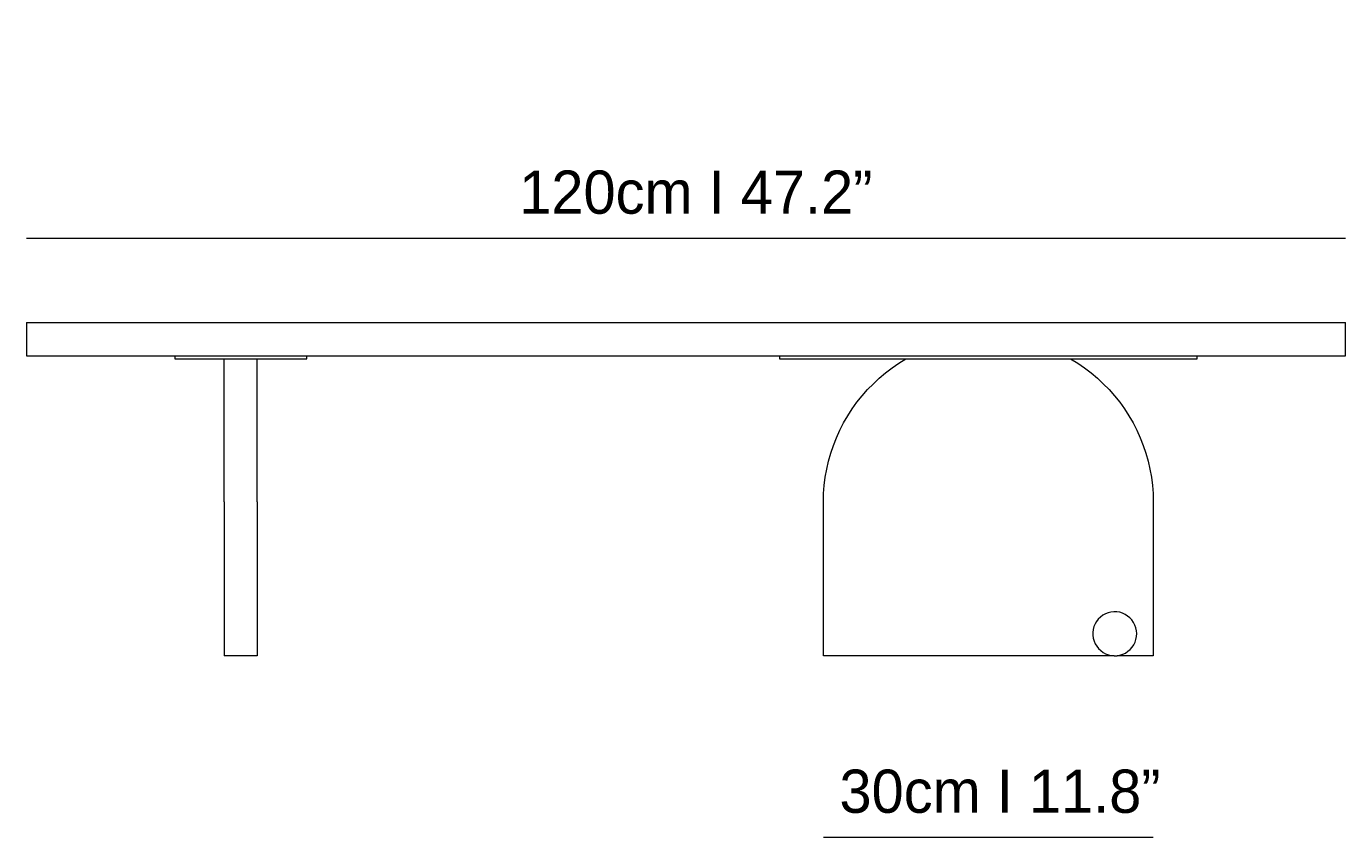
# Model space of a CAD drawing. Header units: millimetres. Extents: x 20 to 198, y -173 to -116.
# Tile 1 of 2: x 20 to 112, y -173 to -116. Entities that reach past the tile are written whole.
import ezdxf

# ---------------------------------------------------------------- set-up
doc = ezdxf.new("R2010")
doc.units = ezdxf.units.MM
doc.header["$MEASUREMENT"] = 0
doc.layers.add('Capa 1', color=7, linetype='Continuous', lineweight=0)

# ---------------------------------------------------------------- blocks, each defined once
blk = doc.blocks.new('Block_2')
at = {"layer": 'Capa 1', "color": 250, "lineweight": 9, "true_color": 0x1e1e1c}
for p, q in [((20.059, -136.863), (20.059, -139.156)), ((111.603, -139.156), (111.603, -136.863)), ((30.359, -139.156), (30.359, -139.385)), ((39.512, -139.385), (39.512, -139.156)), ((72.32, -139.156), (72.32, -139.385)), ((101.303, -139.385), (101.303, -139.156)), ((33.789, -149.3), (33.789, -159.976)), ((36.082, -149.3), (36.082, -159.976)), ((75.365, -159.976), (75.365, -149.3)), ((98.258, -149.3), (98.258, -159.976)), ((36.082, -159.976), (33.789, -159.976)), ((95.543, -159.976), (75.365, -159.976)), ((98.258, -159.976), (95.745, -159.976))]:
    blk.add_line(p, q, dxfattribs=at)
for points in [[(20.059, -136.863), (20.068, -136.863), (20.114, -136.863), (20.178, -136.863), (20.27, -136.863), (20.398, -136.863), (20.545, -136.863), (20.719, -136.863), (20.921, -136.863), (21.15, -136.863), (21.407, -136.863)], [(21.407, -136.863), (21.526, -136.863), (21.682, -136.863), (21.856, -136.863), (22.067, -136.863), (22.297, -136.863), (22.553, -136.863), (22.838, -136.863), (23.15, -136.863), (23.471, -136.863), (23.828, -136.863), (24.204, -136.863), (24.59, -136.863), (25.002, -136.863), (25.433, -136.863), (25.883, -136.863), (26.341, -136.863), (26.809, -136.863), (27.295, -136.863), (27.791, -136.863), (28.295, -136.863), (28.809, -136.863), (29.322, -136.863)], [(29.322, -136.863), (31.918, -136.863), (34.514, -136.863), (37.109, -136.863), (39.705, -136.863), (42.31, -136.863), (44.924, -136.863), (47.528, -136.863), (50.142, -136.863), (52.756, -136.863), (55.37, -136.863), (57.984, -136.863), (60.598, -136.863), (63.212, -136.863), (65.835, -136.863), (68.449, -136.863), (71.063, -136.863), (73.677, -136.863), (76.3, -136.863), (78.914, -136.863), (81.519, -136.863), (84.133, -136.863), (86.747, -136.863), (89.352, -136.863), (91.957, -136.863), (94.552, -136.863), (97.148, -136.863), (99.744, -136.863), (102.339, -136.863)], [(102.339, -136.863), (102.853, -136.863), (103.367, -136.863), (103.871, -136.863), (104.366, -136.863), (104.852, -136.863), (105.32, -136.863), (105.788, -136.863), (106.228, -136.863), (106.659, -136.863), (107.072, -136.863), (107.466, -136.863), (107.833, -136.863), (108.191, -136.863), (108.521, -136.863), (108.824, -136.863), (109.108, -136.863), (109.365, -136.863), (109.594, -136.863), (109.805, -136.863), (109.98, -136.863), (110.135, -136.863), (110.264, -136.863)], [(110.264, -136.863), (110.511, -136.863), (110.741, -136.863), (110.943, -136.863), (111.117, -136.863), (111.264, -136.863), (111.392, -136.863), (111.484, -136.863), (111.548, -136.863), (111.594, -136.863), (111.603, -136.863)], [(20.059, -139.156), (20.068, -139.156), (20.114, -139.156), (20.178, -139.156), (20.27, -139.156), (20.398, -139.156), (20.545, -139.156), (20.719, -139.156), (20.921, -139.156), (21.15, -139.156), (21.407, -139.156)], [(21.407, -139.156), (21.526, -139.156), (21.682, -139.156), (21.856, -139.156), (22.067, -139.156), (22.297, -139.156), (22.553, -139.156), (22.838, -139.156), (23.15, -139.156), (23.471, -139.156), (23.828, -139.156), (24.204, -139.156), (24.59, -139.156), (25.002, -139.156), (25.433, -139.156), (25.883, -139.156), (26.341, -139.156), (26.809, -139.156), (27.295, -139.156), (27.791, -139.156), (28.295, -139.156), (28.809, -139.156), (29.322, -139.156)], [(29.322, -139.156), (30.359, -139.156), (31.918, -139.156), (34.514, -139.156), (37.109, -139.156), (39.512, -139.156), (39.705, -139.156), (42.31, -139.156), (44.924, -139.156), (47.528, -139.156), (50.142, -139.156), (52.756, -139.156), (55.37, -139.156), (57.984, -139.156), (60.598, -139.156), (63.212, -139.156), (65.835, -139.156), (68.449, -139.156), (71.063, -139.156), (72.32, -139.156), (73.677, -139.156), (76.3, -139.156), (78.914, -139.156), (81.519, -139.156), (84.133, -139.156), (86.747, -139.156), (89.352, -139.156), (91.957, -139.156), (94.552, -139.156), (97.148, -139.156), (99.744, -139.156), (101.303, -139.156), (102.339, -139.156)], [(30.359, -139.385), (30.386, -139.385), (30.441, -139.385), (30.524, -139.385), (30.634, -139.385), (30.762, -139.385), (30.927, -139.385), (31.12, -139.385), (31.331, -139.385), (31.579, -139.385)], [(31.579, -139.385), (31.652, -139.385), (31.753, -139.385), (31.89, -139.385), (32.046, -139.385), (32.221, -139.385), (32.431, -139.385), (32.652, -139.385), (32.89, -139.385), (33.156, -139.385), (33.422, -139.385), (33.716, -139.385), (33.789, -139.385), (34.009, -139.385), (34.312, -139.385), (34.624, -139.385), (34.935, -139.385), (35.247, -139.385), (35.559, -139.385), (35.862, -139.385), (36.082, -139.385), (36.155, -139.385), (36.44, -139.385), (36.715, -139.385), (36.972, -139.385), (37.219, -139.385), (37.439, -139.385), (37.641, -139.385), (37.825, -139.385), (37.98, -139.385), (38.109, -139.385), (38.219, -139.385), (38.292, -139.385)], [(33.789, -149.3), (33.789, -148.685), (33.789, -148.071), (33.789, -147.456), (33.789, -146.851), (33.789, -146.246), (33.789, -145.65), (33.789, -145.063), (33.789, -144.476), (33.789, -143.907), (33.789, -143.347), (33.789, -142.797), (33.789, -142.265), (33.789, -141.742), (33.789, -141.238), (33.789, -140.743), (33.789, -140.275), (33.789, -139.816), (33.789, -139.385)], [(36.082, -149.3), (36.082, -148.685), (36.082, -148.071), (36.082, -147.456), (36.082, -146.851), (36.082, -146.246), (36.082, -145.65), (36.082, -145.063), (36.082, -144.476), (36.082, -143.907), (36.082, -143.347), (36.082, -142.797), (36.082, -142.265), (36.082, -141.742), (36.082, -141.238), (36.082, -140.743), (36.082, -140.275), (36.082, -139.816), (36.082, -139.385)], [(38.292, -139.385), (38.54, -139.385), (38.751, -139.385), (38.944, -139.385), (39.099, -139.385), (39.237, -139.385), (39.347, -139.385), (39.43, -139.385), (39.485, -139.385), (39.512, -139.385)], [(72.32, -139.385), (72.329, -139.385), (72.375, -139.385), (72.439, -139.385), (72.54, -139.385), (72.668, -139.385), (72.815, -139.385), (72.989, -139.385), (73.182, -139.385), (73.402, -139.385), (73.641, -139.385), (73.897, -139.385), (74.163, -139.385), (74.448, -139.385), (74.741, -139.385), (75.044, -139.385)], [(75.044, -139.385), (76.273, -139.385), (77.502, -139.385), (78.731, -139.385), (79.969, -139.385), (81.097, -139.385), (81.207, -139.385), (82.446, -139.385), (83.693, -139.385), (84.94, -139.385), (86.188, -139.385), (87.435, -139.385), (88.682, -139.385), (89.93, -139.385), (91.168, -139.385), (92.415, -139.385), (92.516, -139.385), (93.654, -139.385), (94.892, -139.385), (96.121, -139.385), (97.35, -139.385), (98.579, -139.385)], [(75.365, -149.3), (75.383, -148.731), (75.42, -148.163), (75.493, -147.594), (75.594, -147.025), (75.723, -146.475), (75.879, -145.925), (76.062, -145.384), (76.264, -144.852), (76.502, -144.329), (76.768, -143.824), (77.053, -143.329), (77.364, -142.843), (77.695, -142.384), (78.052, -141.935), (78.428, -141.504), (78.832, -141.1), (79.245, -140.715), (79.685, -140.348), (80.143, -140), (80.611, -139.679), (81.097, -139.385)], [(92.516, -139.385), (93.012, -139.679), (93.479, -140), (93.938, -140.348), (94.378, -140.715), (94.791, -141.1), (95.194, -141.504), (95.571, -141.935), (95.928, -142.384), (96.258, -142.843), (96.57, -143.329), (96.855, -143.824), (97.121, -144.329), (97.35, -144.852), (97.561, -145.384), (97.744, -145.925), (97.9, -146.475), (98.029, -147.025), (98.129, -147.594), (98.194, -148.163), (98.24, -148.731), (98.258, -149.3)], [(98.579, -139.385), (98.882, -139.385), (99.175, -139.385), (99.459, -139.385), (99.725, -139.385), (99.982, -139.385), (100.221, -139.385), (100.432, -139.385), (100.633, -139.385), (100.808, -139.385), (100.954, -139.385), (101.083, -139.385), (101.175, -139.385), (101.248, -139.385), (101.294, -139.385), (101.303, -139.385)], [(102.339, -139.156), (102.853, -139.156), (103.367, -139.156), (103.871, -139.156), (104.366, -139.156), (104.852, -139.156), (105.32, -139.156), (105.788, -139.156), (106.228, -139.156), (106.659, -139.156), (107.072, -139.156), (107.466, -139.156), (107.833, -139.156), (108.191, -139.156), (108.521, -139.156), (108.824, -139.156), (109.108, -139.156), (109.365, -139.156), (109.594, -139.156), (109.805, -139.156), (109.98, -139.156), (110.135, -139.156), (110.264, -139.156)], [(110.264, -139.156), (110.511, -139.156), (110.741, -139.156), (110.943, -139.156), (111.117, -139.156), (111.264, -139.156), (111.392, -139.156), (111.484, -139.156), (111.548, -139.156), (111.594, -139.156), (111.603, -139.156)], [(97.093, -158.243), (97.056, -158.041), (96.983, -157.848), (96.891, -157.674), (96.772, -157.5), (96.634, -157.353), (96.479, -157.224), (96.313, -157.114), (96.121, -157.032), (95.928, -156.968), (95.726, -156.931), (95.525, -156.931), (95.323, -156.949), (95.121, -156.995), (94.938, -157.078), (94.754, -157.169), (94.589, -157.298), (94.442, -157.435), (94.323, -157.601), (94.222, -157.775), (94.14, -157.958), (94.085, -158.16), (94.057, -158.362), (94.066, -158.564), (94.094, -158.765), (94.149, -158.967), (94.222, -159.151), (94.332, -159.325), (94.461, -159.481), (94.607, -159.628), (94.773, -159.747), (94.947, -159.838), (95.139, -159.912), (95.341, -159.958), (95.543, -159.976), (95.745, -159.976), (95.947, -159.939), (96.139, -159.875), (96.323, -159.793), (96.497, -159.673), (96.653, -159.545), (96.79, -159.389), (96.9, -159.224), (96.992, -159.041), (97.056, -158.848), (97.093, -158.646), (97.111, -158.444), (97.093, -158.243)]]:
    blk.add_lwpolyline(points, dxfattribs=at)
blk = doc.blocks.new('Block_0')
at = {"layer": 'Capa 1'}
blk.add_blockref('Block_2', (0, 0), dxfattribs=at)

msp = doc.modelspace()

# ---------------------------------------------------------------- linework, layer by layer
at = {"layer": 'Capa 1', "color": 251, "lineweight": 18, "true_color": 0x4b4a4b}
for points in [[(20.058, -130.992), (20.058, -130.992), (111.605, -130.992), (111.605, -130.992)], [(98.254, -172.603), (98.254, -172.603), (75.367, -172.603), (75.367, -172.603)]]:
    msp.add_open_spline(points, degree=3, dxfattribs=at)

# ---------------------------------------------------------------- block references
at = {"layer": 'Capa 1'}
msp.add_blockref('Block_0', (0, 0), dxfattribs=at)

# ---------------------------------------------------------------- texts
at = {"layer": 'Capa 1', "char_height": 0.2, "attachment_point": 7}
for s, insert in [('\\C250;\\c1907997;\\FLato-Light|b0|i0|c1;\\H2.997200;\\W1.000290; 120cm I 47.2” ', (53.143, -129.347)), ('\\C250;\\c1907997;\\FLato-Light|b0|i0|c1;\\H2.997200;\\W1.000290; 30cm I 11.8” ', (75.367, -170.923))]:
    msp.add_mtext(s, dxfattribs=dict(at, insert=insert))

doc.saveas('drawing.dxf')
